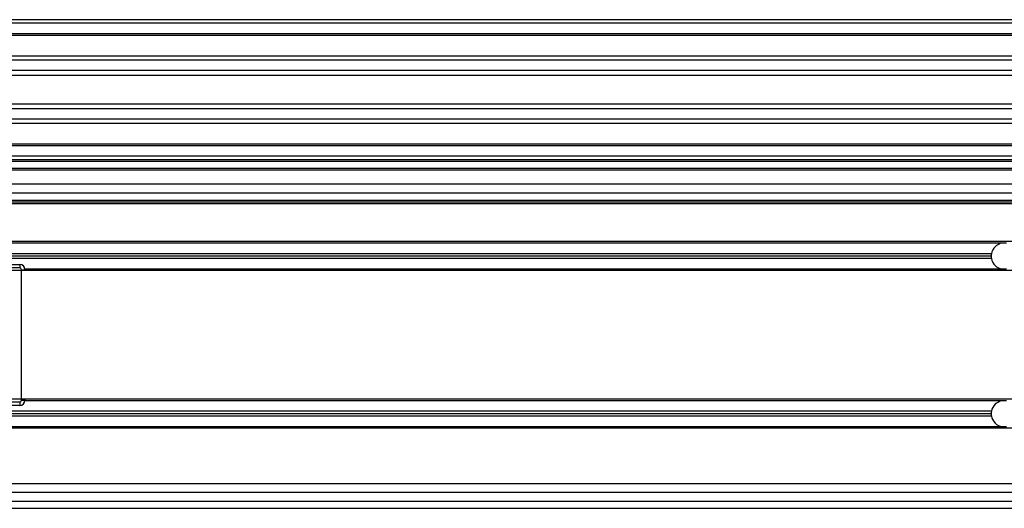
# Model space of a CAD drawing. Header units: millimetres. Extents: x 0 to 420, y 0 to 297.
# Tile 78 of 112: x 179.88 to 187.21, y 226.92 to 230.55. Entities that reach past the tile are written whole.
import ezdxf

# ---------------------------------------------------------------- set-up
doc = ezdxf.new("R2010")
doc.units = ezdxf.units.MM

msp = doc.modelspace()

# ---------------------------------------------------------------- linework, layer by layer
at = {"color": 7, "linetype": 'Continuous', "lineweight": 25}
for p, q in [((221.47485, 230.55036), (57.38595, 230.55036)), ((221.47485, 230.52431), (57.38595, 230.52431)), ((221.47485, 230.44617), (57.38595, 230.44617)), ((221.47485, 230.43289), (57.38595, 230.43289)), ((211.46023, 230.27948), (163.77024, 230.27948)), ((211.43025, 230.24926), (163.80022, 230.24926)), ((211.38506, 230.17142), (163.84542, 230.17142)), ((211.37487, 230.13623), (163.85561, 230.13623)), ((211.36906, 229.92265), (163.86142, 229.92265)), ((211.36906, 229.88746), (163.86142, 229.88746)), ((211.36906, 229.80962), (163.86142, 229.80962)), ((211.36906, 229.7794), (163.86142, 229.7794)), ((211.36906, 229.62599), (163.86142, 229.62599)), ((211.36906, 229.61271), (163.86142, 229.61271)), ((211.36906, 229.53457), (163.86142, 229.53457)), ((211.36906, 229.50852), (163.86142, 229.50852)), ((211.36906, 229.4955), (163.86142, 229.4955)), ((211.36906, 229.44341), (163.86142, 229.44341)), ((211.36906, 229.43039), (163.86142, 229.43039)), ((211.36906, 229.3262), (163.86142, 229.3262)), ((211.36906, 229.26109), (163.86142, 229.26109)), ((211.36906, 229.20639), (163.86142, 229.20639)), ((211.36906, 229.19337), (163.86142, 229.19337)), ((211.36906, 229.18034), (163.86142, 229.18034)), ((211.11663, 228.90035), (177.13678, 228.90035)), ((187.19563, 228.88863), (177.14013, 228.88863)), ((187.22742, 228.88863), (187.19563, 228.88863)), ((187.11557, 228.81049), (177.16248, 228.81049)), ((187.11386, 228.79226), (177.1677, 228.79226)), ((187.11557, 228.77403), (177.17291, 228.77403)), ((179.28513, 228.73043), (179.88373, 228.73043)), ((179.88373, 228.70439), (179.28513, 228.70439)), ((179.88373, 228.73043), (179.88373, 228.70439)), ((211.0548, 228.68417), (177.19861, 228.68417)), ((179.89675, 227.72109), (179.89675, 228.69137)), ((179.89675, 228.69137), (179.9228, 228.69137)), ((187.19563, 228.69589), (179.92254, 228.69589)), ((179.9228, 228.69137), (179.9228, 228.68417)), ((187.22742, 228.69589), (187.19563, 228.69589)), ((210.88613, 227.72829), (177.36728, 227.72829)), ((179.28513, 227.70807), (179.88373, 227.70807)), ((179.88373, 227.68203), (179.28513, 227.68203)), ((179.88373, 227.70807), (179.88373, 227.68203)), ((179.89675, 227.72109), (179.9228, 227.72109)), ((187.19563, 227.71657), (179.92254, 227.71657)), ((179.9228, 227.72829), (179.9228, 227.72109)), ((187.22742, 227.71657), (187.19563, 227.71657)), ((187.11557, 227.63843), (177.37651, 227.63843)), ((187.11386, 227.6202), (177.37839, 227.6202)), ((187.11557, 227.60197), (177.38026, 227.60197)), ((187.19563, 227.52383), (177.3834, 227.52383)), ((210.86958, 227.51211), (177.38383, 227.51211)), ((187.22742, 227.52383), (187.19563, 227.52383)), ((210.86344, 227.09928), (177.38996, 227.09928)), ((210.86692, 227.03417), (177.38648, 227.03417)), ((177.38418, 226.96905), (210.86923, 226.96905)), ((177.38009, 226.91696), (210.87332, 226.91696))]:
    msp.add_line(p, q, dxfattribs=at)
for centre, start, end in [((187.21153, 228.79226), 99.366789, 169.241682), ((187.21153, 228.79226), 169.241682, 180), ((187.21153, 228.79226), 180, 190.758318), ((187.21153, 228.79226), 190.758318, 260.633211), ((187.21153, 227.6202), 99.366789, 169.241682), ((187.21153, 227.6202), 169.241682, 180), ((187.21153, 227.6202), 180, 190.758318), ((187.21153, 227.6202), 190.758318, 260.633211)]:
    msp.add_arc(centre, 0.09767, start, end, dxfattribs=at)
for centre, major_axis, ratio, start_param, end_param in [((179.88373, 228.69137), (0.02763, -0.02763), 0.9999746, 0.7854362, 2.3561564), ((179.88373, 228.69137), (0.00921, 0.00921), 0.9999239, 5.4978252, 7.0685454), ((179.88373, 227.72109), (0.00921, -0.00921), 0.9999239, 5.4978252, 7.0685454), ((179.88373, 227.72109), (0.02763, 0.02763), 0.9999746, 3.9270289, 5.4977491)]:
    msp.add_ellipse(centre, major_axis=major_axis, ratio=ratio, start_param=start_param, end_param=end_param, dxfattribs=at)

doc.saveas('drawing.dxf')
